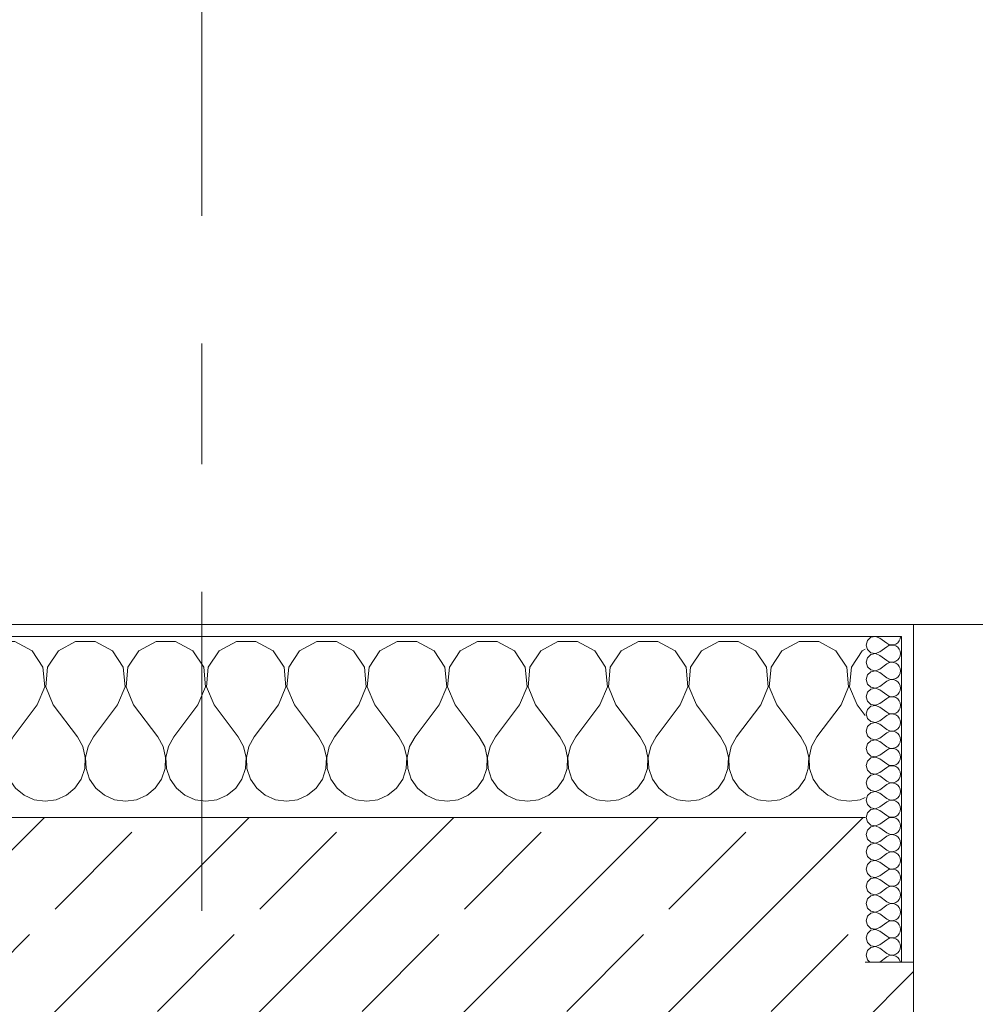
# Model space of a CAD drawing. Header units: metres. Extents: x -3.6 to 84.5, y -11 to 16.8.
# Tile 164 of 225: x 39.979 to 40.771, y 13.54 to 14.356. Entities that reach past the tile are written whole.
import ezdxf

# ---------------------------------------------------------------- set-up
doc = ezdxf.new("R2010")
doc.units = ezdxf.units.M
doc.header["$MEASUREMENT"] = 0
doc.linetypes.add('Strichlinie doppelt', pattern=[0.546806, 0.264583, -0.105833, 0.070556, -0.105833])
doc.layers.add('451 - Universal.Achsen Raster', color=7, linetype='Continuous')
doc.layers.add('604 - Struktur.Wand Aussen', color=7, linetype='Continuous')
pattern_1 = [(0, (0, 0), (0, 0.08660254), [0, -0.05]), (0, (0.025, 0.0433), (0, 0.08660254), [0, -0.05])]

# ---------------------------------------------------------------- blocks, each defined once
blk = doc.blocks.new('*X25')
at = {"layer": '604 - Struktur.Wand Aussen', "color": 7, "linetype": 'Continuous', "lineweight": 5}
for p, q in [((39.57479, 13.84066), (39.57, 13.84066)), ((39.5891, 13.83299), (39.57479, 13.84066)), ((39.62521, 13.84066), (39.6109, 13.83299)), ((39.64145, 13.84066), (39.62521, 13.84066)), ((39.65576, 13.83299), (39.64145, 13.84066)), ((39.69188, 13.84066), (39.67757, 13.83299)), ((39.70812, 13.84066), (39.69188, 13.84066)), ((39.72243, 13.83299), (39.70812, 13.84066)), ((39.75855, 13.84066), (39.74424, 13.83299)), ((39.77479, 13.84066), (39.75855, 13.84066)), ((39.7891, 13.83299), (39.77479, 13.84066)), ((39.82521, 13.84066), (39.8109, 13.83299)), ((39.84145, 13.84066), (39.82521, 13.84066)), ((39.85576, 13.83299), (39.84145, 13.84066)), ((39.89188, 13.84066), (39.87757, 13.83299)), ((39.90812, 13.84066), (39.89188, 13.84066)), ((39.92243, 13.83299), (39.90812, 13.84066)), ((39.95855, 13.84066), (39.94424, 13.83299)), ((39.97479, 13.84066), (39.95855, 13.84066)), ((39.9891, 13.83299), (39.97479, 13.84066)), ((40.02521, 13.84066), (40.0109, 13.83299)), ((40.04145, 13.84066), (40.02521, 13.84066)), ((40.05576, 13.83299), (40.04145, 13.84066)), ((40.09188, 13.84066), (40.07757, 13.83299)), ((40.10812, 13.84066), (40.09188, 13.84066)), ((40.12243, 13.83299), (40.10812, 13.84066)), ((40.15855, 13.84066), (40.14424, 13.83299)), ((40.17479, 13.84066), (40.15855, 13.84066)), ((40.1891, 13.83299), (40.17479, 13.84066)), ((40.22521, 13.84066), (40.2109, 13.83299)), ((40.24145, 13.84066), (40.22521, 13.84066)), ((40.25576, 13.83299), (40.24145, 13.84066)), ((40.29188, 13.84066), (40.27757, 13.83299)), ((40.30812, 13.84066), (40.29188, 13.84066)), ((40.32243, 13.83299), (40.30812, 13.84066)), ((40.35855, 13.84066), (40.34424, 13.83299)), ((40.37479, 13.84066), (40.35855, 13.84066)), ((40.3891, 13.83299), (40.37479, 13.84066)), ((40.42521, 13.84066), (40.4109, 13.83299)), ((40.44145, 13.84066), (40.42521, 13.84066)), ((40.45576, 13.83299), (40.44145, 13.84066)), ((40.49188, 13.84066), (40.47757, 13.83299)), ((40.50812, 13.84066), (40.49188, 13.84066)), ((40.52243, 13.83299), (40.50812, 13.84066)), ((40.55855, 13.84066), (40.54424, 13.83299)), ((40.57479, 13.84066), (40.55855, 13.84066)), ((40.5891, 13.83299), (40.57479, 13.84066)), ((40.62521, 13.84066), (40.6109, 13.83299)), ((40.64145, 13.84066), (40.62521, 13.84066)), ((40.65576, 13.83299), (40.64145, 13.84066)), ((39.59808, 13.81947), (39.5891, 13.83299)), ((39.6109, 13.83299), (39.60192, 13.81947)), ((39.66475, 13.81947), (39.65576, 13.83299)), ((39.67757, 13.83299), (39.66858, 13.81947)), ((39.73142, 13.81947), (39.72243, 13.83299)), ((39.74424, 13.83299), (39.73525, 13.81947)), ((39.79808, 13.81947), (39.7891, 13.83299)), ((39.8109, 13.83299), (39.80192, 13.81947)), ((39.86475, 13.81947), (39.85576, 13.83299)), ((39.87757, 13.83299), (39.86858, 13.81947)), ((39.93142, 13.81947), (39.92243, 13.83299)), ((39.94424, 13.83299), (39.93525, 13.81947)), ((39.99808, 13.81947), (39.9891, 13.83299)), ((40.0109, 13.83299), (40.00192, 13.81947)), ((40.06475, 13.81947), (40.05576, 13.83299)), ((40.07757, 13.83299), (40.06858, 13.81947)), ((40.13142, 13.81947), (40.12243, 13.83299)), ((40.14424, 13.83299), (40.13525, 13.81947)), ((40.19808, 13.81947), (40.1891, 13.83299)), ((40.2109, 13.83299), (40.20192, 13.81947)), ((40.26475, 13.81947), (40.25576, 13.83299)), ((40.27757, 13.83299), (40.26858, 13.81947)), ((40.33142, 13.81947), (40.32243, 13.83299)), ((40.34424, 13.83299), (40.33525, 13.81947)), ((40.39808, 13.81947), (40.3891, 13.83299)), ((40.4109, 13.83299), (40.40192, 13.81947)), ((40.46475, 13.81947), (40.45576, 13.83299)), ((40.47757, 13.83299), (40.46858, 13.81947)), ((40.53142, 13.81947), (40.52243, 13.83299)), ((40.54424, 13.83299), (40.53525, 13.81947)), ((40.59808, 13.81947), (40.5891, 13.83299)), ((40.6109, 13.83299), (40.60192, 13.81947)), ((40.66475, 13.81947), (40.65576, 13.83299)), ((40.67757, 13.83299), (40.66858, 13.81947)), ((40.68, 13.83429), (40.67757, 13.83299)), ((39.59962, 13.8033), (39.59808, 13.81947)), ((39.60192, 13.81947), (39.60038, 13.8033)), ((39.66629, 13.8033), (39.66475, 13.81947)), ((39.66858, 13.81947), (39.66705, 13.8033)), ((39.73295, 13.8033), (39.73142, 13.81947)), ((39.73525, 13.81947), (39.73371, 13.8033)), ((39.79962, 13.8033), (39.79808, 13.81947)), ((39.80192, 13.81947), (39.80038, 13.8033)), ((39.86629, 13.8033), (39.86475, 13.81947)), ((39.86858, 13.81947), (39.86705, 13.8033)), ((39.93295, 13.8033), (39.93142, 13.81947)), ((39.93525, 13.81947), (39.93371, 13.8033)), ((39.99962, 13.8033), (39.99808, 13.81947)), ((40.00192, 13.81947), (40.00038, 13.8033)), ((40.06629, 13.8033), (40.06475, 13.81947)), ((40.06858, 13.81947), (40.06705, 13.8033)), ((40.13295, 13.8033), (40.13142, 13.81947)), ((40.13525, 13.81947), (40.13371, 13.8033)), ((40.19962, 13.8033), (40.19808, 13.81947)), ((40.20192, 13.81947), (40.20038, 13.8033)), ((40.26629, 13.8033), (40.26475, 13.81947)), ((40.26858, 13.81947), (40.26705, 13.8033)), ((40.33295, 13.8033), (40.33142, 13.81947)), ((40.33525, 13.81947), (40.33371, 13.8033)), ((40.39962, 13.8033), (40.39808, 13.81947)), ((40.40192, 13.81947), (40.40038, 13.8033)), ((40.46629, 13.8033), (40.46475, 13.81947)), ((40.46858, 13.81947), (40.46705, 13.8033)), ((40.53295, 13.8033), (40.53142, 13.81947)), ((40.53525, 13.81947), (40.53371, 13.8033)), ((40.59962, 13.8033), (40.59808, 13.81947)), ((40.60192, 13.81947), (40.60038, 13.8033)), ((40.66629, 13.8033), (40.66475, 13.81947)), ((40.66858, 13.81947), (40.66705, 13.8033)), ((39.59333, 13.78833), (39.59962, 13.8033)), ((39.60038, 13.8033), (39.60667, 13.78833)), ((39.66, 13.78833), (39.66629, 13.8033)), ((39.66705, 13.8033), (39.67333, 13.78833)), ((39.72667, 13.78833), (39.73295, 13.8033)), ((39.73371, 13.8033), (39.74, 13.78833)), ((39.79333, 13.78833), (39.79962, 13.8033)), ((39.80038, 13.8033), (39.80667, 13.78833)), ((39.86, 13.78833), (39.86629, 13.8033)), ((39.86705, 13.8033), (39.87333, 13.78833)), ((39.92667, 13.78833), (39.93295, 13.8033)), ((39.93371, 13.8033), (39.94, 13.78833)), ((39.99333, 13.78833), (39.99962, 13.8033)), ((40.00038, 13.8033), (40.00667, 13.78833)), ((40.06, 13.78833), (40.06629, 13.8033)), ((40.06705, 13.8033), (40.07333, 13.78833)), ((40.12667, 13.78833), (40.13295, 13.8033)), ((40.13371, 13.8033), (40.14, 13.78833)), ((40.19333, 13.78833), (40.19962, 13.8033)), ((40.20038, 13.8033), (40.20667, 13.78833)), ((40.26, 13.78833), (40.26629, 13.8033)), ((40.26705, 13.8033), (40.27333, 13.78833)), ((40.32667, 13.78833), (40.33295, 13.8033)), ((40.33371, 13.8033), (40.34, 13.78833)), ((40.39333, 13.78833), (40.39962, 13.8033)), ((40.40038, 13.8033), (40.40667, 13.78833)), ((40.46, 13.78833), (40.46629, 13.8033)), ((40.46705, 13.8033), (40.47333, 13.78833)), ((40.52667, 13.78833), (40.53295, 13.8033)), ((40.53371, 13.8033), (40.54, 13.78833)), ((40.59333, 13.78833), (40.59962, 13.8033)), ((40.60038, 13.8033), (40.60667, 13.78833)), ((40.66, 13.78833), (40.66629, 13.8033)), ((40.66705, 13.8033), (40.67333, 13.78833)), ((39.59333, 13.78833), (39.57333, 13.76167)), ((39.60667, 13.78833), (39.62667, 13.76167)), ((39.66, 13.78833), (39.64, 13.76167)), ((39.67333, 13.78833), (39.69333, 13.76167)), ((39.72667, 13.78833), (39.70667, 13.76167)), ((39.74, 13.78833), (39.76, 13.76167)), ((39.79333, 13.78833), (39.77333, 13.76167)), ((39.80667, 13.78833), (39.82667, 13.76167)), ((39.86, 13.78833), (39.84, 13.76167)), ((39.87333, 13.78833), (39.89333, 13.76167)), ((39.92667, 13.78833), (39.90667, 13.76167)), ((39.94, 13.78833), (39.96, 13.76167)), ((39.99333, 13.78833), (39.97333, 13.76167)), ((40.00667, 13.78833), (40.02667, 13.76167)), ((40.06, 13.78833), (40.04, 13.76167)), ((40.07333, 13.78833), (40.09333, 13.76167)), ((40.12667, 13.78833), (40.10667, 13.76167)), ((40.14, 13.78833), (40.16, 13.76167)), ((40.19333, 13.78833), (40.17333, 13.76167)), ((40.20667, 13.78833), (40.22667, 13.76167)), ((40.26, 13.78833), (40.24, 13.76167)), ((40.27333, 13.78833), (40.29333, 13.76167)), ((40.32667, 13.78833), (40.30667, 13.76167)), ((40.34, 13.78833), (40.36, 13.76167)), ((40.39333, 13.78833), (40.37333, 13.76167)), ((40.40667, 13.78833), (40.42667, 13.76167)), ((40.46, 13.78833), (40.44, 13.76167)), ((40.47333, 13.78833), (40.49333, 13.76167)), ((40.52667, 13.78833), (40.50667, 13.76167)), ((40.54, 13.78833), (40.56, 13.76167)), ((40.59333, 13.78833), (40.57333, 13.76167)), ((40.60667, 13.78833), (40.62667, 13.76167)), ((40.66, 13.78833), (40.64, 13.76167)), ((40.67333, 13.78833), (40.68, 13.77944)), ((39.57333, 13.76167), (39.57, 13.75564)), ((39.63112, 13.75362), (39.62667, 13.76167)), ((39.64, 13.76167), (39.63555, 13.75362)), ((39.69778, 13.75362), (39.69333, 13.76167)), ((39.70667, 13.76167), (39.70222, 13.75362)), ((39.76445, 13.75362), (39.76, 13.76167)), ((39.77333, 13.76167), (39.76888, 13.75362)), ((39.83112, 13.75362), (39.82667, 13.76167)), ((39.84, 13.76167), (39.83555, 13.75362)), ((39.89778, 13.75362), (39.89333, 13.76167)), ((39.90667, 13.76167), (39.90222, 13.75362)), ((39.96445, 13.75362), (39.96, 13.76167)), ((39.97333, 13.76167), (39.96888, 13.75362)), ((40.03112, 13.75362), (40.02667, 13.76167)), ((40.04, 13.76167), (40.03555, 13.75362)), ((40.09778, 13.75362), (40.09333, 13.76167)), ((40.10667, 13.76167), (40.10222, 13.75362)), ((40.16445, 13.75362), (40.16, 13.76167)), ((40.17333, 13.76167), (40.16888, 13.75362)), ((40.23112, 13.75362), (40.22667, 13.76167)), ((40.24, 13.76167), (40.23555, 13.75362)), ((40.29778, 13.75362), (40.29333, 13.76167)), ((40.30667, 13.76167), (40.30222, 13.75362)), ((40.36445, 13.75362), (40.36, 13.76167)), ((40.37333, 13.76167), (40.36888, 13.75362)), ((40.43112, 13.75362), (40.42667, 13.76167)), ((40.44, 13.76167), (40.43555, 13.75362)), ((40.49778, 13.75362), (40.49333, 13.76167)), ((40.50667, 13.76167), (40.50222, 13.75362)), ((40.56445, 13.75362), (40.56, 13.76167)), ((40.57333, 13.76167), (40.56888, 13.75362)), ((40.63112, 13.75362), (40.62667, 13.76167)), ((40.64, 13.76167), (40.63555, 13.75362)), ((39.6332, 13.74466), (39.63112, 13.75362)), ((39.63555, 13.75362), (39.63347, 13.74466)), ((39.69987, 13.74466), (39.69778, 13.75362)), ((39.70222, 13.75362), (39.70013, 13.74466)), ((39.76653, 13.74466), (39.76445, 13.75362)), ((39.76888, 13.75362), (39.7668, 13.74466)), ((39.8332, 13.74466), (39.83112, 13.75362)), ((39.83555, 13.75362), (39.83347, 13.74466)), ((39.89987, 13.74466), (39.89778, 13.75362)), ((39.90222, 13.75362), (39.90013, 13.74466)), ((39.96653, 13.74466), (39.96445, 13.75362)), ((39.96888, 13.75362), (39.9668, 13.74466)), ((40.0332, 13.74466), (40.03112, 13.75362)), ((40.03555, 13.75362), (40.03347, 13.74466)), ((40.09987, 13.74466), (40.09778, 13.75362)), ((40.10222, 13.75362), (40.10013, 13.74466)), ((40.16653, 13.74466), (40.16445, 13.75362)), ((40.16888, 13.75362), (40.1668, 13.74466)), ((40.2332, 13.74466), (40.23112, 13.75362)), ((40.23555, 13.75362), (40.23347, 13.74466)), ((40.29987, 13.74466), (40.29778, 13.75362)), ((40.30222, 13.75362), (40.30013, 13.74466)), ((40.36653, 13.74466), (40.36445, 13.75362)), ((40.36888, 13.75362), (40.3668, 13.74466)), ((40.4332, 13.74466), (40.43112, 13.75362)), ((40.43555, 13.75362), (40.43347, 13.74466)), ((40.49987, 13.74466), (40.49778, 13.75362)), ((40.50222, 13.75362), (40.50013, 13.74466)), ((40.56653, 13.74466), (40.56445, 13.75362)), ((40.56888, 13.75362), (40.5668, 13.74466)), ((40.6332, 13.74466), (40.63112, 13.75362)), ((40.63555, 13.75362), (40.63347, 13.74466)), ((39.63275, 13.73547), (39.6332, 13.74466)), ((39.63347, 13.74466), (39.63391, 13.73547)), ((39.69942, 13.73547), (39.69987, 13.74466)), ((39.70013, 13.74466), (39.70058, 13.73547)), ((39.76609, 13.73547), (39.76653, 13.74466)), ((39.7668, 13.74466), (39.76725, 13.73547)), ((39.83275, 13.73547), (39.8332, 13.74466)), ((39.83347, 13.74466), (39.83391, 13.73547)), ((39.89942, 13.73547), (39.89987, 13.74466)), ((39.90013, 13.74466), (39.90058, 13.73547)), ((39.96609, 13.73547), (39.96653, 13.74466)), ((39.9668, 13.74466), (39.96725, 13.73547)), ((40.03275, 13.73547), (40.0332, 13.74466)), ((40.03347, 13.74466), (40.03391, 13.73547)), ((40.09942, 13.73547), (40.09987, 13.74466)), ((40.10013, 13.74466), (40.10058, 13.73547)), ((40.16609, 13.73547), (40.16653, 13.74466)), ((40.1668, 13.74466), (40.16725, 13.73547)), ((40.23275, 13.73547), (40.2332, 13.74466)), ((40.23347, 13.74466), (40.23391, 13.73547)), ((40.29942, 13.73547), (40.29987, 13.74466)), ((40.30013, 13.74466), (40.30058, 13.73547)), ((40.36609, 13.73547), (40.36653, 13.74466)), ((40.3668, 13.74466), (40.36725, 13.73547)), ((40.43275, 13.73547), (40.4332, 13.74466)), ((40.43347, 13.74466), (40.43391, 13.73547)), ((40.49942, 13.73547), (40.49987, 13.74466)), ((40.50013, 13.74466), (40.50058, 13.73547)), ((40.56609, 13.73547), (40.56653, 13.74466)), ((40.5668, 13.74466), (40.56725, 13.73547)), ((40.63275, 13.73547), (40.6332, 13.74466)), ((40.63347, 13.74466), (40.63391, 13.73547)), ((39.62981, 13.72676), (39.63275, 13.73547)), ((39.63391, 13.73547), (39.63685, 13.72676)), ((39.69648, 13.72676), (39.69942, 13.73547)), ((39.70058, 13.73547), (39.70352, 13.72676)), ((39.76315, 13.72676), (39.76609, 13.73547)), ((39.76725, 13.73547), (39.77019, 13.72676)), ((39.82981, 13.72676), (39.83275, 13.73547)), ((39.83391, 13.73547), (39.83685, 13.72676)), ((39.89648, 13.72676), (39.89942, 13.73547)), ((39.90058, 13.73547), (39.90352, 13.72676)), ((39.96315, 13.72676), (39.96609, 13.73547)), ((39.96725, 13.73547), (39.97019, 13.72676)), ((40.02981, 13.72676), (40.03275, 13.73547)), ((40.03391, 13.73547), (40.03685, 13.72676)), ((40.09648, 13.72676), (40.09942, 13.73547)), ((40.10058, 13.73547), (40.10352, 13.72676)), ((40.16315, 13.72676), (40.16609, 13.73547)), ((40.16725, 13.73547), (40.17019, 13.72676)), ((40.22981, 13.72676), (40.23275, 13.73547)), ((40.23391, 13.73547), (40.23685, 13.72676)), ((40.29648, 13.72676), (40.29942, 13.73547)), ((40.30058, 13.73547), (40.30352, 13.72676)), ((40.36315, 13.72676), (40.36609, 13.73547)), ((40.36725, 13.73547), (40.37019, 13.72676)), ((40.42981, 13.72676), (40.43275, 13.73547)), ((40.43391, 13.73547), (40.43685, 13.72676)), ((40.49648, 13.72676), (40.49942, 13.73547)), ((40.50058, 13.73547), (40.50352, 13.72676)), ((40.56315, 13.72676), (40.56609, 13.73547)), ((40.56725, 13.73547), (40.57019, 13.72676)), ((40.62981, 13.72676), (40.63275, 13.73547)), ((40.63391, 13.73547), (40.63685, 13.72676)), ((39.57, 13.72731), (39.57019, 13.72676)), ((39.57019, 13.72676), (39.57539, 13.71918)), ((39.62461, 13.71918), (39.62981, 13.72676)), ((39.63685, 13.72676), (39.64206, 13.71918)), ((39.69127, 13.71918), (39.69648, 13.72676)), ((39.70352, 13.72676), (39.70873, 13.71918)), ((39.75794, 13.71918), (39.76315, 13.72676)), ((39.77019, 13.72676), (39.77539, 13.71918)), ((39.82461, 13.71918), (39.82981, 13.72676)), ((39.83685, 13.72676), (39.84206, 13.71918)), ((39.89127, 13.71918), (39.89648, 13.72676)), ((39.90352, 13.72676), (39.90873, 13.71918)), ((39.95794, 13.71918), (39.96315, 13.72676)), ((39.97019, 13.72676), (39.97539, 13.71918)), ((40.02461, 13.71918), (40.02981, 13.72676)), ((40.03685, 13.72676), (40.04206, 13.71918)), ((40.09127, 13.71918), (40.09648, 13.72676)), ((40.10352, 13.72676), (40.10873, 13.71918)), ((40.15794, 13.71918), (40.16315, 13.72676)), ((40.17019, 13.72676), (40.17539, 13.71918)), ((40.22461, 13.71918), (40.22981, 13.72676)), ((40.23685, 13.72676), (40.24206, 13.71918)), ((40.29127, 13.71918), (40.29648, 13.72676)), ((40.30352, 13.72676), (40.30873, 13.71918)), ((40.35794, 13.71918), (40.36315, 13.72676)), ((40.37019, 13.72676), (40.37539, 13.71918)), ((40.42461, 13.71918), (40.42981, 13.72676)), ((40.43685, 13.72676), (40.44206, 13.71918)), ((40.49127, 13.71918), (40.49648, 13.72676)), ((40.50352, 13.72676), (40.50873, 13.71918)), ((40.55794, 13.71918), (40.56315, 13.72676)), ((40.57019, 13.72676), (40.57539, 13.71918)), ((40.62461, 13.71918), (40.62981, 13.72676)), ((40.63685, 13.72676), (40.64206, 13.71918)), ((39.57539, 13.71918), (39.58248, 13.71331)), ((39.58248, 13.71331), (39.59089, 13.7096)), ((39.60911, 13.7096), (39.61752, 13.71331)), ((39.61752, 13.71331), (39.62461, 13.71918)), ((39.64206, 13.71918), (39.64914, 13.71331)), ((39.64914, 13.71331), (39.65756, 13.7096)), ((39.67578, 13.7096), (39.68419, 13.71331)), ((39.68419, 13.71331), (39.69127, 13.71918)), ((39.70873, 13.71918), (39.71581, 13.71331)), ((39.71581, 13.71331), (39.72422, 13.7096)), ((39.74244, 13.7096), (39.75086, 13.71331)), ((39.75086, 13.71331), (39.75794, 13.71918)), ((39.77539, 13.71918), (39.78248, 13.71331)), ((39.78248, 13.71331), (39.79089, 13.7096)), ((39.80911, 13.7096), (39.81752, 13.71331)), ((39.81752, 13.71331), (39.82461, 13.71918)), ((39.84206, 13.71918), (39.84914, 13.71331)), ((39.84914, 13.71331), (39.85756, 13.7096)), ((39.87578, 13.7096), (39.88419, 13.71331)), ((39.88419, 13.71331), (39.89127, 13.71918)), ((39.90873, 13.71918), (39.91581, 13.71331)), ((39.91581, 13.71331), (39.92422, 13.7096)), ((39.94244, 13.7096), (39.95086, 13.71331)), ((39.95086, 13.71331), (39.95794, 13.71918)), ((39.97539, 13.71918), (39.98248, 13.71331)), ((39.98248, 13.71331), (39.99089, 13.7096)), ((40.00911, 13.7096), (40.01752, 13.71331)), ((40.01752, 13.71331), (40.02461, 13.71918)), ((40.04206, 13.71918), (40.04914, 13.71331)), ((40.04914, 13.71331), (40.05756, 13.7096)), ((40.07578, 13.7096), (40.08419, 13.71331)), ((40.08419, 13.71331), (40.09127, 13.71918)), ((40.10873, 13.71918), (40.11581, 13.71331)), ((40.11581, 13.71331), (40.12422, 13.7096)), ((40.14244, 13.7096), (40.15086, 13.71331)), ((40.15086, 13.71331), (40.15794, 13.71918)), ((40.17539, 13.71918), (40.18248, 13.71331)), ((40.18248, 13.71331), (40.19089, 13.7096)), ((40.20911, 13.7096), (40.21752, 13.71331)), ((40.21752, 13.71331), (40.22461, 13.71918)), ((40.24206, 13.71918), (40.24914, 13.71331)), ((40.24914, 13.71331), (40.25756, 13.7096)), ((40.27578, 13.7096), (40.28419, 13.71331)), ((40.28419, 13.71331), (40.29127, 13.71918)), ((40.30873, 13.71918), (40.31581, 13.71331)), ((40.31581, 13.71331), (40.32422, 13.7096)), ((40.34244, 13.7096), (40.35086, 13.71331)), ((40.35086, 13.71331), (40.35794, 13.71918)), ((40.37539, 13.71918), (40.38248, 13.71331)), ((40.38248, 13.71331), (40.39089, 13.7096)), ((40.40911, 13.7096), (40.41752, 13.71331)), ((40.41752, 13.71331), (40.42461, 13.71918)), ((40.44206, 13.71918), (40.44914, 13.71331)), ((40.44914, 13.71331), (40.45756, 13.7096)), ((40.47578, 13.7096), (40.48419, 13.71331)), ((40.48419, 13.71331), (40.49127, 13.71918)), ((40.50873, 13.71918), (40.51581, 13.71331)), ((40.51581, 13.71331), (40.52422, 13.7096)), ((40.54244, 13.7096), (40.55086, 13.71331)), ((40.55086, 13.71331), (40.55794, 13.71918)), ((40.57539, 13.71918), (40.58248, 13.71331)), ((40.58248, 13.71331), (40.59089, 13.7096)), ((40.60911, 13.7096), (40.61752, 13.71331)), ((40.61752, 13.71331), (40.62461, 13.71918)), ((40.64206, 13.71918), (40.64914, 13.71331)), ((40.64914, 13.71331), (40.65756, 13.7096)), ((39.59089, 13.7096), (39.6, 13.70833)), ((39.6, 13.70833), (39.60911, 13.7096)), ((39.65756, 13.7096), (39.66667, 13.70833)), ((39.66667, 13.70833), (39.67578, 13.7096)), ((39.72422, 13.7096), (39.73333, 13.70833)), ((39.73333, 13.70833), (39.74244, 13.7096)), ((39.79089, 13.7096), (39.8, 13.70833)), ((39.8, 13.70833), (39.80911, 13.7096)), ((39.85756, 13.7096), (39.86667, 13.70833)), ((39.86667, 13.70833), (39.87578, 13.7096)), ((39.92422, 13.7096), (39.93333, 13.70833)), ((39.93333, 13.70833), (39.94244, 13.7096)), ((39.99089, 13.7096), (40, 13.70833)), ((40, 13.70833), (40.00911, 13.7096)), ((40.05756, 13.7096), (40.06667, 13.70833)), ((40.06667, 13.70833), (40.07578, 13.7096)), ((40.12422, 13.7096), (40.13333, 13.70833)), ((40.13333, 13.70833), (40.14244, 13.7096)), ((40.19089, 13.7096), (40.2, 13.70833)), ((40.2, 13.70833), (40.20911, 13.7096)), ((40.25756, 13.7096), (40.26667, 13.70833)), ((40.26667, 13.70833), (40.27578, 13.7096)), ((40.32422, 13.7096), (40.33333, 13.70833)), ((40.33333, 13.70833), (40.34244, 13.7096)), ((40.39089, 13.7096), (40.4, 13.70833)), ((40.4, 13.70833), (40.40911, 13.7096)), ((40.45756, 13.7096), (40.46667, 13.70833)), ((40.46667, 13.70833), (40.47578, 13.7096)), ((40.52422, 13.7096), (40.53333, 13.70833)), ((40.53333, 13.70833), (40.54244, 13.7096)), ((40.59089, 13.7096), (40.6, 13.70833)), ((40.6, 13.70833), (40.60911, 13.7096)), ((40.65756, 13.7096), (40.66667, 13.70833)), ((40.66667, 13.70833), (40.67578, 13.7096)), ((40.67578, 13.7096), (40.68, 13.71146))]:
    blk.add_line(p, q, dxfattribs=at)
blk = doc.blocks.new('*X53')
at = {"layer": '604 - Struktur.Wand Aussen', "color": 7, "linetype": 'Continuous', "lineweight": 5}
for p, q in [((40.68466, 13.84425), (40.68178, 13.84161)), ((40.6885, 13.84497), (40.68466, 13.84425)), ((40.69214, 13.84357), (40.6885, 13.84497)), ((40.70901, 13.84305), (40.70929, 13.845)), ((40.68178, 13.84161), (40.68071, 13.83786)), ((40.68071, 13.83786), (40.68178, 13.8341)), ((40.69214, 13.84357), (40.69786, 13.83929)), ((40.69214, 13.83214), (40.69786, 13.83643)), ((40.69786, 13.83929), (40.69958, 13.83833)), ((40.69958, 13.83738), (40.69786, 13.83643)), ((40.69958, 13.83833), (40.7015, 13.83789)), ((40.7015, 13.83783), (40.69958, 13.83738)), ((40.7015, 13.83789), (40.70347, 13.83798)), ((40.70347, 13.83773), (40.7015, 13.83783)), ((40.70347, 13.83798), (40.70534, 13.83861)), ((40.70534, 13.8371), (40.70347, 13.83773)), ((40.70534, 13.83861), (40.70696, 13.83973)), ((40.70696, 13.83599), (40.70534, 13.8371)), ((40.70696, 13.83973), (40.70822, 13.84124)), ((40.70822, 13.83447), (40.70696, 13.83599)), ((40.70822, 13.84124), (40.70901, 13.84305)), ((40.68178, 13.82733), (40.68071, 13.82357)), ((40.68178, 13.8341), (40.68466, 13.83147)), ((40.68466, 13.82996), (40.68178, 13.82733)), ((40.68466, 13.83147), (40.6885, 13.83074)), ((40.6885, 13.83069), (40.68466, 13.82996)), ((40.6885, 13.83074), (40.69214, 13.83214)), ((40.69214, 13.82929), (40.6885, 13.83069)), ((40.69214, 13.82929), (40.69786, 13.825)), ((40.70901, 13.83267), (40.70822, 13.83447)), ((40.70822, 13.82696), (40.70901, 13.82876)), ((40.70929, 13.83071), (40.70901, 13.83267)), ((40.70901, 13.82876), (40.70929, 13.83071)), ((40.68071, 13.82357), (40.68178, 13.81982)), ((40.68178, 13.81982), (40.68466, 13.81718)), ((40.69214, 13.81786), (40.69786, 13.82214)), ((40.69786, 13.825), (40.69958, 13.82405)), ((40.69958, 13.8231), (40.69786, 13.82214)), ((40.69958, 13.82405), (40.7015, 13.8236)), ((40.7015, 13.82354), (40.69958, 13.8231)), ((40.7015, 13.8236), (40.70347, 13.8237)), ((40.70347, 13.82345), (40.7015, 13.82354)), ((40.70347, 13.8237), (40.70534, 13.82433)), ((40.70534, 13.82282), (40.70347, 13.82345)), ((40.70534, 13.82433), (40.70696, 13.82544)), ((40.70696, 13.8217), (40.70534, 13.82282)), ((40.70696, 13.82544), (40.70822, 13.82696)), ((40.70822, 13.82018), (40.70696, 13.8217)), ((40.70901, 13.81838), (40.70822, 13.82018)), ((40.68178, 13.81304), (40.68071, 13.80929)), ((40.68466, 13.81567), (40.68178, 13.81304)), ((40.68466, 13.81718), (40.6885, 13.81646)), ((40.6885, 13.8164), (40.68466, 13.81567)), ((40.6885, 13.81646), (40.69214, 13.81786)), ((40.69214, 13.815), (40.6885, 13.8164)), ((40.69214, 13.815), (40.69786, 13.81071)), ((40.70534, 13.81004), (40.70696, 13.81116)), ((40.70696, 13.81116), (40.70822, 13.81267)), ((40.70822, 13.81267), (40.70901, 13.81448)), ((40.70929, 13.81643), (40.70901, 13.81838)), ((40.70901, 13.81448), (40.70929, 13.81643)), ((40.68071, 13.80929), (40.68178, 13.80553)), ((40.68178, 13.80553), (40.68466, 13.8029)), ((40.68466, 13.8029), (40.6885, 13.80217)), ((40.6885, 13.80217), (40.69214, 13.80357)), ((40.69214, 13.80357), (40.69786, 13.80786)), ((40.69786, 13.81071), (40.69958, 13.80976)), ((40.69958, 13.80881), (40.69786, 13.80786)), ((40.69958, 13.80976), (40.7015, 13.80931)), ((40.7015, 13.80926), (40.69958, 13.80881)), ((40.7015, 13.80931), (40.70347, 13.80941)), ((40.70347, 13.80916), (40.7015, 13.80926)), ((40.70347, 13.80941), (40.70534, 13.81004)), ((40.70534, 13.80853), (40.70347, 13.80916)), ((40.70696, 13.80742), (40.70534, 13.80853)), ((40.70822, 13.8059), (40.70696, 13.80742)), ((40.70901, 13.80409), (40.70822, 13.8059)), ((40.70929, 13.80214), (40.70901, 13.80409)), ((40.68178, 13.79876), (40.68071, 13.795)), ((40.68071, 13.795), (40.68178, 13.79124)), ((40.68466, 13.80139), (40.68178, 13.79876)), ((40.6885, 13.80211), (40.68466, 13.80139)), ((40.69214, 13.80071), (40.6885, 13.80211)), ((40.69214, 13.80071), (40.69786, 13.79643)), ((40.69786, 13.79643), (40.69958, 13.79547)), ((40.69958, 13.79547), (40.7015, 13.79503)), ((40.7015, 13.79497), (40.69958, 13.79453)), ((40.7015, 13.79503), (40.70347, 13.79512)), ((40.70347, 13.79488), (40.7015, 13.79497)), ((40.70347, 13.79512), (40.70534, 13.79575)), ((40.70534, 13.79425), (40.70347, 13.79488)), ((40.70534, 13.79575), (40.70696, 13.79687)), ((40.70696, 13.79687), (40.70822, 13.79839)), ((40.70822, 13.79839), (40.70901, 13.80019)), ((40.70901, 13.80019), (40.70929, 13.80214)), ((40.68178, 13.79124), (40.68466, 13.78861)), ((40.68466, 13.7871), (40.68178, 13.78447)), ((40.68466, 13.78861), (40.6885, 13.78789)), ((40.6885, 13.78783), (40.68466, 13.7871)), ((40.6885, 13.78789), (40.69214, 13.78929)), ((40.69214, 13.78643), (40.6885, 13.78783)), ((40.69214, 13.78929), (40.69786, 13.79357)), ((40.69958, 13.79453), (40.69786, 13.79357)), ((40.70696, 13.79313), (40.70534, 13.79425)), ((40.70822, 13.79161), (40.70696, 13.79313)), ((40.70901, 13.78981), (40.70822, 13.79161)), ((40.70929, 13.78786), (40.70901, 13.78981)), ((40.70901, 13.78591), (40.70929, 13.78786)), ((40.68178, 13.78447), (40.68071, 13.78071)), ((40.68071, 13.78071), (40.68178, 13.77696)), ((40.69214, 13.78643), (40.69786, 13.78214)), ((40.69214, 13.775), (40.69786, 13.77929)), ((40.69786, 13.78214), (40.69958, 13.78119)), ((40.69958, 13.78024), (40.69786, 13.77929)), ((40.69958, 13.78119), (40.7015, 13.78074)), ((40.7015, 13.78069), (40.69958, 13.78024)), ((40.7015, 13.78074), (40.70347, 13.78084)), ((40.70347, 13.78059), (40.7015, 13.78069)), ((40.70347, 13.78084), (40.70534, 13.78147)), ((40.70534, 13.77996), (40.70347, 13.78059)), ((40.70534, 13.78147), (40.70696, 13.78258)), ((40.70696, 13.77884), (40.70534, 13.77996)), ((40.70696, 13.78258), (40.70822, 13.7841)), ((40.70822, 13.77733), (40.70696, 13.77884)), ((40.70822, 13.7841), (40.70901, 13.78591)), ((40.68178, 13.77018), (40.68071, 13.76643)), ((40.68178, 13.77696), (40.68466, 13.77433)), ((40.68466, 13.77282), (40.68178, 13.77018)), ((40.68466, 13.77433), (40.6885, 13.7736)), ((40.6885, 13.77354), (40.68466, 13.77282)), ((40.6885, 13.7736), (40.69214, 13.775)), ((40.69214, 13.77214), (40.6885, 13.77354)), ((40.69214, 13.77214), (40.69786, 13.76786)), ((40.70901, 13.77552), (40.70822, 13.77733)), ((40.70822, 13.76982), (40.70901, 13.77162)), ((40.70929, 13.77357), (40.70901, 13.77552)), ((40.70901, 13.77162), (40.70929, 13.77357)), ((40.68071, 13.76643), (40.68178, 13.76267)), ((40.68178, 13.76267), (40.68466, 13.76004)), ((40.69214, 13.76071), (40.69786, 13.765)), ((40.69786, 13.76786), (40.69958, 13.7669)), ((40.69958, 13.76595), (40.69786, 13.765)), ((40.69958, 13.7669), (40.7015, 13.76646)), ((40.7015, 13.7664), (40.69958, 13.76595)), ((40.7015, 13.76646), (40.70347, 13.76655)), ((40.70347, 13.7663), (40.7015, 13.7664)), ((40.70347, 13.76655), (40.70534, 13.76718)), ((40.70534, 13.76567), (40.70347, 13.7663)), ((40.70534, 13.76718), (40.70696, 13.7683)), ((40.70696, 13.76456), (40.70534, 13.76567)), ((40.70696, 13.7683), (40.70822, 13.76982)), ((40.70822, 13.76304), (40.70696, 13.76456)), ((40.70901, 13.76124), (40.70822, 13.76304)), ((40.68178, 13.7559), (40.68071, 13.75214)), ((40.68466, 13.75853), (40.68178, 13.7559)), ((40.68466, 13.76004), (40.6885, 13.75931)), ((40.6885, 13.75926), (40.68466, 13.75853)), ((40.6885, 13.75931), (40.69214, 13.76071)), ((40.69214, 13.75786), (40.6885, 13.75926)), ((40.69214, 13.75786), (40.69786, 13.75357)), ((40.70534, 13.7529), (40.70696, 13.75401)), ((40.70696, 13.75401), (40.70822, 13.75553)), ((40.70822, 13.75553), (40.70901, 13.75733)), ((40.70929, 13.75929), (40.70901, 13.76124)), ((40.70901, 13.75733), (40.70929, 13.75929)), ((40.68071, 13.75214), (40.68178, 13.74839)), ((40.68178, 13.74839), (40.68466, 13.74575)), ((40.68466, 13.74575), (40.6885, 13.74503)), ((40.6885, 13.74503), (40.69214, 13.74643)), ((40.69214, 13.74643), (40.69786, 13.75071)), ((40.69786, 13.75357), (40.69958, 13.75262)), ((40.69958, 13.75167), (40.69786, 13.75071)), ((40.69958, 13.75262), (40.7015, 13.75217)), ((40.7015, 13.75211), (40.69958, 13.75167)), ((40.7015, 13.75217), (40.70347, 13.75227)), ((40.70347, 13.75202), (40.7015, 13.75211)), ((40.70347, 13.75227), (40.70534, 13.7529)), ((40.70534, 13.75139), (40.70347, 13.75202)), ((40.70696, 13.75027), (40.70534, 13.75139)), ((40.70822, 13.74876), (40.70696, 13.75027)), ((40.70901, 13.74695), (40.70822, 13.74876)), ((40.70929, 13.745), (40.70901, 13.74695)), ((40.68178, 13.74161), (40.68071, 13.73786)), ((40.68071, 13.73786), (40.68178, 13.7341)), ((40.68466, 13.74425), (40.68178, 13.74161)), ((40.6885, 13.74497), (40.68466, 13.74425)), ((40.69214, 13.74357), (40.6885, 13.74497)), ((40.69214, 13.74357), (40.69786, 13.73929)), ((40.69786, 13.73929), (40.69958, 13.73833)), ((40.69958, 13.73833), (40.7015, 13.73789)), ((40.7015, 13.73783), (40.69958, 13.73738)), ((40.7015, 13.73789), (40.70347, 13.73798)), ((40.70347, 13.73773), (40.7015, 13.73783)), ((40.70347, 13.73798), (40.70534, 13.73861)), ((40.70534, 13.7371), (40.70347, 13.73773)), ((40.70534, 13.73861), (40.70696, 13.73973)), ((40.70696, 13.73973), (40.70822, 13.74124)), ((40.70822, 13.74124), (40.70901, 13.74305)), ((40.70901, 13.74305), (40.70929, 13.745)), ((40.68178, 13.7341), (40.68466, 13.73147)), ((40.68466, 13.72996), (40.68178, 13.72733)), ((40.68466, 13.73147), (40.6885, 13.73074)), ((40.6885, 13.73069), (40.68466, 13.72996)), ((40.6885, 13.73074), (40.69214, 13.73214)), ((40.69214, 13.72929), (40.6885, 13.73069)), ((40.69214, 13.73214), (40.69786, 13.73643)), ((40.69958, 13.73738), (40.69786, 13.73643)), ((40.70696, 13.73599), (40.70534, 13.7371)), ((40.70822, 13.73447), (40.70696, 13.73599)), ((40.70901, 13.73267), (40.70822, 13.73447)), ((40.70929, 13.73071), (40.70901, 13.73267)), ((40.70901, 13.72876), (40.70929, 13.73071)), ((40.68178, 13.72733), (40.68071, 13.72357)), ((40.68071, 13.72357), (40.68178, 13.71982)), ((40.69214, 13.72929), (40.69786, 13.725)), ((40.69214, 13.71786), (40.69786, 13.72214)), ((40.69786, 13.725), (40.69958, 13.72405)), ((40.69958, 13.7231), (40.69786, 13.72214)), ((40.69958, 13.72405), (40.7015, 13.7236)), ((40.7015, 13.72354), (40.69958, 13.7231)), ((40.7015, 13.7236), (40.70347, 13.7237)), ((40.70347, 13.72345), (40.7015, 13.72354)), ((40.70347, 13.7237), (40.70534, 13.72433)), ((40.70534, 13.72282), (40.70347, 13.72345)), ((40.70534, 13.72433), (40.70696, 13.72544)), ((40.70696, 13.7217), (40.70534, 13.72282)), ((40.70696, 13.72544), (40.70822, 13.72696)), ((40.70822, 13.72018), (40.70696, 13.7217)), ((40.70822, 13.72696), (40.70901, 13.72876)), ((40.68178, 13.71304), (40.68071, 13.70929)), ((40.68178, 13.71982), (40.68466, 13.71718)), ((40.68466, 13.71567), (40.68178, 13.71304)), ((40.68466, 13.71718), (40.6885, 13.71646)), ((40.6885, 13.7164), (40.68466, 13.71567)), ((40.6885, 13.71646), (40.69214, 13.71786)), ((40.69214, 13.715), (40.6885, 13.7164)), ((40.69214, 13.715), (40.69786, 13.71071)), ((40.70901, 13.71838), (40.70822, 13.72018)), ((40.70822, 13.71267), (40.70901, 13.71448)), ((40.70929, 13.71643), (40.70901, 13.71838)), ((40.70901, 13.71448), (40.70929, 13.71643)), ((40.68071, 13.70929), (40.68178, 13.70553)), ((40.68178, 13.70553), (40.68466, 13.7029)), ((40.69214, 13.70357), (40.69786, 13.70786)), ((40.69786, 13.71071), (40.69958, 13.70976)), ((40.69958, 13.70881), (40.69786, 13.70786)), ((40.69958, 13.70976), (40.7015, 13.70931)), ((40.7015, 13.70926), (40.69958, 13.70881)), ((40.7015, 13.70931), (40.70347, 13.70941)), ((40.70347, 13.70916), (40.7015, 13.70926)), ((40.70347, 13.70941), (40.70534, 13.71004)), ((40.70534, 13.70853), (40.70347, 13.70916)), ((40.70534, 13.71004), (40.70696, 13.71116)), ((40.70696, 13.70742), (40.70534, 13.70853)), ((40.70696, 13.71116), (40.70822, 13.71267)), ((40.70822, 13.7059), (40.70696, 13.70742)), ((40.70901, 13.70409), (40.70822, 13.7059)), ((40.68178, 13.69876), (40.68071, 13.695)), ((40.68466, 13.70139), (40.68178, 13.69876)), ((40.68466, 13.7029), (40.6885, 13.70217)), ((40.6885, 13.70211), (40.68466, 13.70139)), ((40.6885, 13.70217), (40.69214, 13.70357)), ((40.69214, 13.70071), (40.6885, 13.70211)), ((40.69214, 13.70071), (40.69786, 13.69643)), ((40.70534, 13.69575), (40.70696, 13.69687)), ((40.70696, 13.69687), (40.70822, 13.69839)), ((40.70822, 13.69839), (40.70901, 13.70019)), ((40.70929, 13.70214), (40.70901, 13.70409)), ((40.70901, 13.70019), (40.70929, 13.70214)), ((40.68071, 13.695), (40.68178, 13.69124)), ((40.68178, 13.69124), (40.68466, 13.68861)), ((40.68466, 13.68861), (40.6885, 13.68789)), ((40.6885, 13.68789), (40.69214, 13.68929)), ((40.69214, 13.68929), (40.69786, 13.69357)), ((40.69786, 13.69643), (40.69958, 13.69547)), ((40.69958, 13.69453), (40.69786, 13.69357)), ((40.69958, 13.69547), (40.7015, 13.69503)), ((40.7015, 13.69497), (40.69958, 13.69453)), ((40.7015, 13.69503), (40.70347, 13.69512)), ((40.70347, 13.69488), (40.7015, 13.69497)), ((40.70347, 13.69512), (40.70534, 13.69575)), ((40.70534, 13.69425), (40.70347, 13.69488)), ((40.70696, 13.69313), (40.70534, 13.69425)), ((40.70822, 13.69161), (40.70696, 13.69313)), ((40.70901, 13.68981), (40.70822, 13.69161)), ((40.70929, 13.68786), (40.70901, 13.68981)), ((40.68178, 13.68447), (40.68071, 13.68071)), ((40.68071, 13.68071), (40.68178, 13.67696)), ((40.68466, 13.6871), (40.68178, 13.68447)), ((40.6885, 13.68783), (40.68466, 13.6871)), ((40.69214, 13.68643), (40.6885, 13.68783)), ((40.69214, 13.68643), (40.69786, 13.68214)), ((40.69786, 13.68214), (40.69958, 13.68119)), ((40.69958, 13.68119), (40.7015, 13.68074)), ((40.7015, 13.68069), (40.69958, 13.68024)), ((40.7015, 13.68074), (40.70347, 13.68084)), ((40.70347, 13.68059), (40.7015, 13.68069)), ((40.70347, 13.68084), (40.70534, 13.68147)), ((40.70534, 13.67996), (40.70347, 13.68059)), ((40.70534, 13.68147), (40.70696, 13.68258)), ((40.70696, 13.68258), (40.70822, 13.6841)), ((40.70822, 13.6841), (40.70901, 13.68591)), ((40.70901, 13.68591), (40.70929, 13.68786)), ((40.68178, 13.67696), (40.68466, 13.67433)), ((40.68466, 13.67282), (40.68178, 13.67018)), ((40.68466, 13.67433), (40.6885, 13.6736)), ((40.6885, 13.67354), (40.68466, 13.67282)), ((40.6885, 13.6736), (40.69214, 13.675)), ((40.69214, 13.67214), (40.6885, 13.67354)), ((40.69214, 13.675), (40.69786, 13.67929)), ((40.69958, 13.68024), (40.69786, 13.67929)), ((40.70696, 13.67884), (40.70534, 13.67996)), ((40.70822, 13.67733), (40.70696, 13.67884)), ((40.70901, 13.67552), (40.70822, 13.67733)), ((40.70929, 13.67357), (40.70901, 13.67552)), ((40.70901, 13.67162), (40.70929, 13.67357)), ((40.68178, 13.67018), (40.68071, 13.66643)), ((40.68071, 13.66643), (40.68178, 13.66267)), ((40.69214, 13.67214), (40.69786, 13.66786)), ((40.69214, 13.66071), (40.69786, 13.665)), ((40.69786, 13.66786), (40.69958, 13.6669)), ((40.69958, 13.66595), (40.69786, 13.665)), ((40.69958, 13.6669), (40.7015, 13.66646)), ((40.7015, 13.6664), (40.69958, 13.66595)), ((40.7015, 13.66646), (40.70347, 13.66655)), ((40.70347, 13.6663), (40.7015, 13.6664)), ((40.70347, 13.66655), (40.70534, 13.66718)), ((40.70534, 13.66567), (40.70347, 13.6663)), ((40.70534, 13.66718), (40.70696, 13.6683)), ((40.70696, 13.66456), (40.70534, 13.66567)), ((40.70696, 13.6683), (40.70822, 13.66982)), ((40.70822, 13.66304), (40.70696, 13.66456)), ((40.70822, 13.66982), (40.70901, 13.67162)), ((40.68178, 13.6559), (40.68071, 13.65214)), ((40.68178, 13.66267), (40.68466, 13.66004)), ((40.68466, 13.65853), (40.68178, 13.6559)), ((40.68466, 13.66004), (40.6885, 13.65931)), ((40.6885, 13.65926), (40.68466, 13.65853)), ((40.6885, 13.65931), (40.69214, 13.66071)), ((40.69214, 13.65786), (40.6885, 13.65926)), ((40.69214, 13.65786), (40.69786, 13.65357)), ((40.70901, 13.66124), (40.70822, 13.66304)), ((40.70822, 13.65553), (40.70901, 13.65733)), ((40.70929, 13.65929), (40.70901, 13.66124)), ((40.70901, 13.65733), (40.70929, 13.65929)), ((40.68071, 13.65214), (40.68178, 13.64839)), ((40.68178, 13.64839), (40.68466, 13.64575)), ((40.69214, 13.64643), (40.69786, 13.65071)), ((40.69786, 13.65357), (40.69958, 13.65262)), ((40.69958, 13.65167), (40.69786, 13.65071)), ((40.69958, 13.65262), (40.7015, 13.65217)), ((40.7015, 13.65211), (40.69958, 13.65167)), ((40.7015, 13.65217), (40.70347, 13.65227)), ((40.70347, 13.65202), (40.7015, 13.65211)), ((40.70347, 13.65227), (40.70534, 13.6529)), ((40.70534, 13.65139), (40.70347, 13.65202)), ((40.70534, 13.6529), (40.70696, 13.65401)), ((40.70696, 13.65027), (40.70534, 13.65139)), ((40.70696, 13.65401), (40.70822, 13.65553)), ((40.70822, 13.64876), (40.70696, 13.65027)), ((40.70901, 13.64695), (40.70822, 13.64876)), ((40.68178, 13.64161), (40.68071, 13.63786)), ((40.68466, 13.64425), (40.68178, 13.64161)), ((40.68466, 13.64575), (40.6885, 13.64503)), ((40.6885, 13.64497), (40.68466, 13.64425)), ((40.6885, 13.64503), (40.69214, 13.64643)), ((40.69214, 13.64357), (40.6885, 13.64497)), ((40.69214, 13.64357), (40.69786, 13.63929)), ((40.70534, 13.63861), (40.70696, 13.63973)), ((40.70696, 13.63973), (40.70822, 13.64124)), ((40.70822, 13.64124), (40.70901, 13.64305)), ((40.70929, 13.645), (40.70901, 13.64695)), ((40.70901, 13.64305), (40.70929, 13.645)), ((40.68071, 13.63786), (40.68178, 13.6341)), ((40.68178, 13.6341), (40.68466, 13.63147)), ((40.68466, 13.63147), (40.6885, 13.63074)), ((40.6885, 13.63074), (40.69214, 13.63214)), ((40.69214, 13.63214), (40.69786, 13.63643)), ((40.69786, 13.63929), (40.69958, 13.63833)), ((40.69958, 13.63738), (40.69786, 13.63643)), ((40.69958, 13.63833), (40.7015, 13.63789)), ((40.7015, 13.63783), (40.69958, 13.63738)), ((40.7015, 13.63789), (40.70347, 13.63798)), ((40.70347, 13.63773), (40.7015, 13.63783)), ((40.70347, 13.63798), (40.70534, 13.63861)), ((40.70534, 13.6371), (40.70347, 13.63773)), ((40.70696, 13.63599), (40.70534, 13.6371)), ((40.70822, 13.63447), (40.70696, 13.63599)), ((40.70901, 13.63267), (40.70822, 13.63447)), ((40.70929, 13.63071), (40.70901, 13.63267)), ((40.68178, 13.62733), (40.68071, 13.62357)), ((40.68071, 13.62357), (40.68178, 13.61982)), ((40.68466, 13.62996), (40.68178, 13.62733)), ((40.6885, 13.63069), (40.68466, 13.62996)), ((40.69214, 13.62929), (40.6885, 13.63069)), ((40.69214, 13.62929), (40.69786, 13.625)), ((40.69786, 13.625), (40.69958, 13.62405)), ((40.69958, 13.62405), (40.7015, 13.6236)), ((40.7015, 13.62354), (40.69958, 13.6231)), ((40.7015, 13.6236), (40.70347, 13.6237)), ((40.70347, 13.62345), (40.7015, 13.62354)), ((40.70347, 13.6237), (40.70534, 13.62433)), ((40.70534, 13.62282), (40.70347, 13.62345)), ((40.70534, 13.62433), (40.70696, 13.62544)), ((40.70696, 13.62544), (40.70822, 13.62696)), ((40.70822, 13.62696), (40.70901, 13.62876)), ((40.70901, 13.62876), (40.70929, 13.63071)), ((40.68178, 13.61982), (40.68466, 13.61718)), ((40.68466, 13.61567), (40.68178, 13.61304)), ((40.68466, 13.61718), (40.6885, 13.61646)), ((40.6885, 13.6164), (40.68466, 13.61567)), ((40.6885, 13.61646), (40.69214, 13.61786)), ((40.69214, 13.615), (40.6885, 13.6164)), ((40.69214, 13.61786), (40.69786, 13.62214)), ((40.69958, 13.6231), (40.69786, 13.62214)), ((40.70696, 13.6217), (40.70534, 13.62282)), ((40.70822, 13.62018), (40.70696, 13.6217)), ((40.70901, 13.61838), (40.70822, 13.62018)), ((40.70929, 13.61643), (40.70901, 13.61838)), ((40.70901, 13.61448), (40.70929, 13.61643)), ((40.68178, 13.61304), (40.68071, 13.60929)), ((40.68071, 13.60929), (40.68178, 13.60553)), ((40.69214, 13.615), (40.69786, 13.61071)), ((40.69214, 13.60357), (40.69786, 13.60786)), ((40.69786, 13.61071), (40.69958, 13.60976)), ((40.69958, 13.60881), (40.69786, 13.60786)), ((40.69958, 13.60976), (40.7015, 13.60931)), ((40.7015, 13.60926), (40.69958, 13.60881)), ((40.7015, 13.60931), (40.70347, 13.60941)), ((40.70347, 13.60916), (40.7015, 13.60926)), ((40.70347, 13.60941), (40.70534, 13.61004)), ((40.70534, 13.60853), (40.70347, 13.60916)), ((40.70534, 13.61004), (40.70696, 13.61116)), ((40.70696, 13.60742), (40.70534, 13.60853)), ((40.70696, 13.61116), (40.70822, 13.61267)), ((40.70822, 13.6059), (40.70696, 13.60742)), ((40.70822, 13.61267), (40.70901, 13.61448)), ((40.68178, 13.59876), (40.68071, 13.595)), ((40.68178, 13.60553), (40.68466, 13.6029)), ((40.68466, 13.60139), (40.68178, 13.59876)), ((40.68466, 13.6029), (40.6885, 13.60217)), ((40.6885, 13.60211), (40.68466, 13.60139)), ((40.6885, 13.60217), (40.69214, 13.60357)), ((40.69214, 13.60071), (40.6885, 13.60211)), ((40.69214, 13.60071), (40.69786, 13.59643)), ((40.70901, 13.60409), (40.70822, 13.6059)), ((40.70822, 13.59839), (40.70901, 13.60019)), ((40.70929, 13.60214), (40.70901, 13.60409)), ((40.70901, 13.60019), (40.70929, 13.60214)), ((40.68071, 13.595), (40.68178, 13.59124)), ((40.68178, 13.59124), (40.68466, 13.58861)), ((40.69214, 13.58929), (40.69786, 13.59357)), ((40.69786, 13.59643), (40.69958, 13.59547)), ((40.69958, 13.59453), (40.69786, 13.59357)), ((40.69958, 13.59547), (40.7015, 13.59503)), ((40.7015, 13.59497), (40.69958, 13.59453)), ((40.7015, 13.59503), (40.70347, 13.59512)), ((40.70347, 13.59488), (40.7015, 13.59497)), ((40.70347, 13.59512), (40.70534, 13.59575)), ((40.70534, 13.59425), (40.70347, 13.59488)), ((40.70534, 13.59575), (40.70696, 13.59687)), ((40.70696, 13.59313), (40.70534, 13.59425)), ((40.70696, 13.59687), (40.70822, 13.59839)), ((40.70822, 13.59161), (40.70696, 13.59313)), ((40.70901, 13.58981), (40.70822, 13.59161)), ((40.68178, 13.58447), (40.68071, 13.58071)), ((40.68466, 13.5871), (40.68178, 13.58447)), ((40.68466, 13.58861), (40.6885, 13.58789)), ((40.6885, 13.58783), (40.68466, 13.5871)), ((40.6885, 13.58789), (40.69214, 13.58929)), ((40.69214, 13.58643), (40.6885, 13.58783)), ((40.69214, 13.58643), (40.69786, 13.58214)), ((40.70534, 13.58147), (40.70696, 13.58258)), ((40.70696, 13.58258), (40.70822, 13.5841)), ((40.70822, 13.5841), (40.70901, 13.58591)), ((40.70929, 13.58786), (40.70901, 13.58981)), ((40.70901, 13.58591), (40.70929, 13.58786)), ((40.68071, 13.58071), (40.68178, 13.57696)), ((40.68178, 13.57696), (40.68392, 13.575)), ((40.69214, 13.575), (40.69786, 13.57929)), ((40.69786, 13.58214), (40.69958, 13.58119)), ((40.69958, 13.58024), (40.69786, 13.57929)), ((40.69958, 13.58119), (40.7015, 13.58074)), ((40.7015, 13.58069), (40.69958, 13.58024)), ((40.7015, 13.58074), (40.70347, 13.58084)), ((40.70347, 13.58059), (40.7015, 13.58069)), ((40.70347, 13.58084), (40.70534, 13.58147)), ((40.70534, 13.57996), (40.70347, 13.58059)), ((40.70696, 13.57884), (40.70534, 13.57996)), ((40.70822, 13.57733), (40.70696, 13.57884)), ((40.70901, 13.57552), (40.70822, 13.57733)), ((40.70909, 13.575), (40.70901, 13.57552))]:
    blk.add_line(p, q, dxfattribs=at)

msp = doc.modelspace()

# ---------------------------------------------------------------- hatches: boundary and pattern name
at = {"layer": '604 - Struktur.Wand Aussen', "linetype": 'Continuous', "lineweight": 0, "true_color": 0x000000}
h = msp.add_hatch(dxfattribs=at)
h.set_pattern_fill('Verputz_0001', color=18, style=0, pattern_type=2)
h.set_pattern_definition(pattern_1)
h.paths.add_polyline_path([(39.54, 13.855), (39.54, 13.845), (40.71, 13.845), (40.71, 13.855)])
h = msp.add_hatch(dxfattribs=at)
h.set_pattern_fill('Verputz_0001', color=18, style=0, pattern_type=2)
h.set_pattern_definition(pattern_1)
h.paths.add_polyline_path([(40.71, 13.855), (40.71, 13.575), (40.72, 13.575), (40.72, 13.855)])
h = msp.add_hatch(dxfattribs=at)
h.set_pattern_fill('Beton__Stahlbeton_0001', color=18, style=0, pattern_type=2)
h.set_pattern_definition([(45, (0, 0), (-0.0848528, 0.0848528), []), (45, (-0.04243, 0.04243), (-0.0848528, 0.0848528), [0.09, -0.03])])
h.paths.add_polyline_path([(39.53, 13.505), (39.54, 13.505), (39.54, 13.455), (40.71, 13.455), (40.71, 13.505), (40.72, 13.505), (40.72, 13.575), (40.71, 13.575), (40.68, 13.575), (40.68, 13.695), (39.57, 13.695), (39.57, 13.575), (39.54, 13.575), (39.53, 13.575)])

# ---------------------------------------------------------------- linework, layer by layer
at = {"layer": '451 - Universal.Achsen Raster', "color": 160, "linetype": 'Strichlinie doppelt', "lineweight": 9, "true_color": 0x3232ff}
msp.add_line((40.12999, -10.585), (40.12999, 16.355), dxfattribs=at)
at = {"layer": '604 - Struktur.Wand Aussen', "color": 7, "linetype": 'Continuous', "lineweight": 5}
for p, q in [((40.71, 13.855), (40.72, 13.855)), ((40.72, 13.855), (40.72, 13.845)), ((40.68, 13.845), (39.57, 13.845)), ((40.68, 13.845), (40.71, 13.845)), ((40.71, 13.575), (40.71, 13.845)), ((40.71, 13.845), (40.71, 13.575)), ((40.72, 13.845), (40.72, 13.705)), ((40.72, 13.705), (40.72, 13.695)), ((40.72, 13.695), (40.72, 13.575)), ((40.68, 13.575), (40.71, 13.575)), ((40.71, 13.575), (40.72, 13.575))]:
    msp.add_line(p, q, dxfattribs=at)
at = {"layer": '604 - Struktur.Wand Aussen', "color": 7, "linetype": 'Continuous', "lineweight": 13}
for p, q in [((43.12, 13.855), (40.72, 13.855)), ((40.68, 13.695), (39.57, 13.695)), ((40.72, 13.575), (40.72, 13.505))]:
    msp.add_line(p, q, dxfattribs=at)
at = {"layer": '604 - Struktur.Wand Aussen', "color": 7, "linetype": 'Continuous', "lineweight": 5, "flags": 128}
msp.add_lwpolyline([(40.71, 13.855), (39.54, 13.855)], dxfattribs=at)

# ---------------------------------------------------------------- block references
at = {"layer": '604 - Struktur.Wand Aussen', "color": 7, "lineweight": 18}
for name in ['*X53', '*X25']:
    msp.add_blockref(name, (0, 0), dxfattribs=at)

doc.saveas('drawing.dxf')
